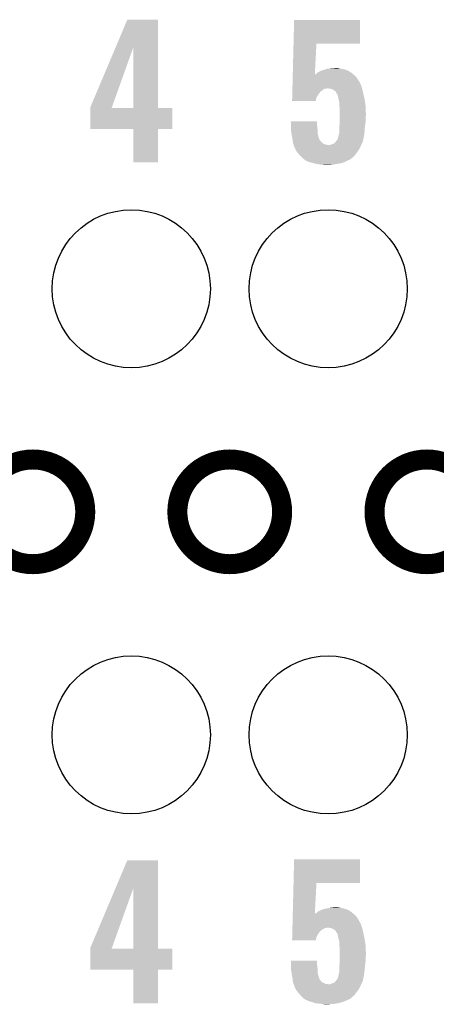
# Model space of a CAD drawing. Extents: x -1.3 to 24.2, y -3.9 to 39.2.
# Tile 23 of 30: x 9.9 to 13.1, y 21.1 to 28.6. Entities that reach past the tile are written whole.
import ezdxf

# ---------------------------------------------------------------- set-up
doc = ezdxf.new("R2010")
doc.units = 0
doc.layers.get('0').update_dxf_attribs({"linetype": 'CONTINUOUS'})
for name, color, linetype in [('HYDROGEN_2_CLICK_V100_GKO', 5, 'CONTINUOUS'), ('HYDROGEN_2_CLICK_V100_GTO', 14, 'CONTINUOUS'), ('HYDROGEN_2_CLICK_V100_GTS', 12, 'CONTINUOUS')]:
    doc.layers.add(name, color=color, linetype=linetype)

# ---------------------------------------------------------------- blocks, each defined once
blk = doc.blocks.new('ROUND_32')
blk.add_circle((0, 0), 0.602)

msp = doc.modelspace()

# ---------------------------------------------------------------- linework, layer by layer
at = {"layer": 'HYDROGEN_2_CLICK_V100_GKO', "const_width": 0.1524}
for points in [[(9.60882, 24.89962, 1), (10.40638, 24.89962, 1)], [(11.10742, 24.89962, 1), (11.90498, 24.89962, 1)], [(12.60856, 24.89962, 1), (13.40612, 24.89962, 1)]]:
    msp.add_lwpolyline(points, format="xyb", close=True, dxfattribs=at)
at = {"layer": 'HYDROGEN_2_CLICK_V100_GTO'}
for points in [[(10.637402, 28.437718), (10.726426, 28.648638), (10.960108, 28.437718), (10.9601, 28.648638)], [(10.726426, 28.648638), (10.726436, 28.64866), (10.9601, 28.648638), (10.726436, 28.64866)], [(11.991982, 28.46578), (11.99644, 28.646098), (12.496778, 28.46578), (12.4968, 28.646098)], [(11.99644, 28.646098), (11.996442, 28.64612), (12.4968, 28.646098), (11.996442, 28.64612)], [(10.444482, 27.980644), (10.637402, 28.437718), (10.608854, 27.980644), (10.772102, 28.437718)], [(10.772118, 27.97556), (10.772102, 28.437718), (10.960122, 27.97556), (10.960108, 28.437718)], [(11.986204, 28.232102), (11.991982, 28.46576), (12.154066, 28.232102), (12.166598, 28.46576)], [(11.991982, 28.46576), (11.991982, 28.46578), (12.166598, 28.46576), (12.496778, 28.46578)], [(12.263122, 28.27528), (12.278358, 28.27782), (12.354558, 28.27528), (12.336782, 28.27782)], [(12.278358, 28.27782), (12.316428, 28.280358), (12.336782, 28.27782), (12.329162, 28.280358)], [(12.316428, 28.280358), (12.316458, 28.28036), (12.329162, 28.280358), (12.316458, 28.28036)], [(11.985136, 28.18892), (11.985576, 28.206698), (12.484102, 28.18892), (12.473942, 28.206698)], [(11.985576, 28.206698), (11.98589, 28.2194), (12.473942, 28.206698), (12.46124, 28.2194)], [(11.98589, 28.2194), (11.98614, 28.229578), (12.46124, 28.2194), (12.449932, 28.229578)], [(11.98614, 28.229578), (11.986204, 28.232102), (12.153932, 28.229578), (12.15898, 28.232102)], [(12.153932, 28.229578), (12.154066, 28.232102), (12.449932, 28.229578), (12.447128, 28.232102)], [(12.15898, 28.232102), (12.16914, 28.239722), (12.447128, 28.232102), (12.43866, 28.239722)], [(12.16914, 28.239722), (12.171676, 28.242258), (12.43866, 28.239722), (12.435842, 28.242258)], [(12.171676, 28.242258), (12.176764, 28.24734), (12.435842, 28.242258), (12.427856, 28.24734)], [(12.176764, 28.24734), (12.189462, 28.25242), (12.427856, 28.24734), (12.419874, 28.25242)], [(12.189462, 28.25242), (12.202156, 28.260038), (12.419874, 28.25242), (12.407902, 28.260038)], [(12.202156, 28.260038), (12.20216, 28.26004), (12.407902, 28.260038), (12.407898, 28.26004)], [(12.20216, 28.26004), (12.217404, 28.26512), (12.407898, 28.26004), (12.393926, 28.26512)], [(12.217404, 28.26512), (12.219942, 28.265122), (12.393926, 28.26512), (12.39392, 28.265122)], [(12.219942, 28.265122), (12.235172, 28.270198), (12.39392, 28.265122), (12.37996, 28.270198)], [(12.235172, 28.270198), (12.23518, 28.2702), (12.37996, 28.270198), (12.379952, 28.2702)], [(12.23518, 28.2702), (12.247884, 28.27528), (12.379952, 28.2702), (12.354558, 28.27528)], [(11.983566, 28.12542), (11.984256, 28.153358), (12.513732, 28.12542), (12.50442, 28.153358)], [(11.984256, 28.153358), (11.984758, 28.17368), (12.50442, 28.153358), (12.49426, 28.17368)], [(11.984758, 28.17368), (11.985072, 28.186378), (12.49426, 28.17368), (12.486642, 28.186378)], [(11.985072, 28.186378), (11.985136, 28.18892), (12.486642, 28.186378), (12.484102, 28.18892)], [(11.981618, 28.046676), (11.981932, 28.059382), (12.16406, 28.046676), (12.16914, 28.059382)], [(11.981932, 28.059382), (11.98256, 28.084778), (12.16914, 28.059382), (12.184378, 28.084778)], [(11.98256, 28.084778), (11.983, 28.102558), (12.184378, 28.084778), (12.199618, 28.102558)], [(11.983, 28.102558), (11.983252, 28.11272), (12.199618, 28.102558), (12.21486, 28.11272)], [(11.983252, 28.11272), (11.983502, 28.122876), (12.21486, 28.11272), (12.227556, 28.122876)], [(11.983502, 28.12288), (11.983566, 28.12542), (12.240258, 28.12288), (12.250418, 28.12542)], [(11.983502, 28.122876), (11.983502, 28.12288), (12.227556, 28.122876), (12.240258, 28.12288)], [(12.270738, 28.12288), (12.252958, 28.12542), (12.514578, 28.12288), (12.513732, 28.12542)], [(12.28852, 28.117802), (12.270738, 28.12288), (12.515752, 28.117802), (12.514578, 28.12288)], [(12.301218, 28.110182), (12.28852, 28.117802), (12.51751, 28.110182), (12.515752, 28.117802)], [(12.311376, 28.10256), (12.301218, 28.110182), (12.51927, 28.10256), (12.51751, 28.110182)], [(12.31646, 28.092402), (12.311376, 28.10256), (12.521614, 28.092402), (12.51927, 28.10256)], [(12.318156, 28.08986), (12.31646, 28.092402), (12.5222, 28.08986), (12.521614, 28.092402)], [(12.32154, 28.08478), (12.318156, 28.08986), (12.523396, 28.08478), (12.5222, 28.08986)], [(12.326614, 28.079706), (12.32154, 28.08478), (12.52459, 28.079706), (12.523396, 28.08478)], [(12.32662, 28.077162), (12.326614, 28.079706), (12.525188, 28.077162), (12.52459, 28.079706)], [(12.3317, 28.05684), (12.32662, 28.077162), (12.52997, 28.05684), (12.525188, 28.077162)], [(12.333958, 28.04668), (12.3317, 28.05684), (12.53236, 28.04668), (12.52997, 28.05684)], [(10.44448, 27.975588), (10.444482, 27.980644), (10.60705, 27.975588), (10.608854, 27.980644)], [(11.98118, 28.028922), (11.981618, 28.046676), (12.161502, 28.028922), (12.16406, 28.046676)], [(12.1615, 28.0289), (11.98118, 28.028922), (12.1615, 28.0289), (12.161502, 28.028922)], [(12.33678, 28.03398), (12.333958, 28.04668), (12.534266, 28.03398), (12.53236, 28.04668)], [(12.34186, 28.008582), (12.33678, 28.03398), (12.538076, 28.008582), (12.534266, 28.03398)], [(12.34186, 27.995878), (12.34186, 28.008582), (12.53998, 27.995878), (12.538076, 28.008582)], [(12.34186, 27.983182), (12.34186, 27.995878), (12.540534, 27.983182), (12.53998, 27.995878)], [(12.3444, 27.96286), (12.34186, 27.983182), (12.541416, 27.96286), (12.540534, 27.983182)], [(10.44448, 27.97556), (10.44448, 27.975588), (10.772118, 27.97556), (10.60705, 27.975588)], [(10.44448, 27.975538), (10.44448, 27.97556), (11.06932, 27.975538), (10.960122, 27.97556)], [(10.44448, 27.815562), (10.44448, 27.975538), (11.069298, 27.815562), (11.06932, 27.975538)], [(12.3444, 27.93746), (12.3444, 27.96286), (12.54252, 27.93746), (12.541416, 27.96286)], [(12.3444, 27.91714), (12.3444, 27.93746), (12.54252, 27.91714), (12.54252, 27.93746)], [(12.3444, 27.894278), (12.3444, 27.91714), (12.53998, 27.894278), (12.54252, 27.91714)], [(11.971044, 27.873938), (11.971042, 27.873958), (12.17168, 27.873938), (11.971042, 27.873958)], [(11.972932, 27.84348), (11.971044, 27.873938), (12.17168, 27.84348), (12.17168, 27.873938)], [(11.97356, 27.83332), (11.972932, 27.84348), (12.17281, 27.83332), (12.17168, 27.84348)], [(11.97356, 27.82062), (11.97356, 27.83332), (12.17422, 27.82062), (12.17281, 27.83332)], [(12.34186, 27.84602), (12.343834, 27.863798), (12.537244, 27.84602), (12.53998, 27.863798)], [(12.34186, 27.830782), (12.34186, 27.84602), (12.5349, 27.830782), (12.537244, 27.84602)], [(12.34186, 27.792682), (12.34186, 27.830782), (12.53236, 27.792682), (12.5349, 27.830782)], [(12.343834, 27.863798), (12.3444, 27.868882), (12.53998, 27.863798), (12.53998, 27.868882)], [(12.3444, 27.868882), (12.3444, 27.894278), (12.53998, 27.868882), (12.53998, 27.894278)], [(10.772118, 27.81554), (10.44448, 27.815562), (11.069298, 27.81554), (11.069298, 27.815562)], [(10.77212, 27.815518), (10.772118, 27.81554), (10.9601, 27.815518), (11.069298, 27.81554)], [(10.77214, 27.561562), (10.77212, 27.815518), (10.960078, 27.561562), (10.9601, 27.815518)], [(11.97356, 27.800302), (11.97356, 27.82062), (12.175416, 27.800302), (12.17422, 27.82062)], [(11.977078, 27.777438), (11.97356, 27.800302), (12.17676, 27.777438), (12.175416, 27.800302)], [(11.97864, 27.76728), (11.977078, 27.777438), (12.17902, 27.76728), (12.17676, 27.777438)], [(11.981182, 27.754578), (11.97864, 27.76728), (12.181842, 27.754578), (12.17902, 27.76728)], [(11.98372, 27.741878), (11.981182, 27.754578), (12.187284, 27.741878), (12.181842, 27.754578)], [(12.329162, 27.741882), (12.332546, 27.757122), (12.523762, 27.741882), (12.52728, 27.757122)], [(12.332546, 27.757122), (12.33424, 27.76474), (12.52728, 27.757122), (12.528368, 27.76474)], [(12.33424, 27.76474), (12.341858, 27.79268), (12.528368, 27.76474), (12.53236, 27.79268)], [(12.341858, 27.79268), (12.34186, 27.792682), (12.53236, 27.79268), (12.53236, 27.792682)], [(11.984356, 27.736796), (11.98372, 27.741878), (12.18946, 27.736796), (12.187284, 27.741878)], [(11.984674, 27.734256), (11.984356, 27.736796), (12.189462, 27.734256), (12.18946, 27.736796)], [(11.985308, 27.72918), (11.984674, 27.734256), (12.192002, 27.72918), (12.189462, 27.734256)], [(11.98626, 27.72156), (11.985308, 27.72918), (12.199624, 27.72156), (12.192002, 27.72918)], [(11.988438, 27.70632), (11.98626, 27.72156), (12.214864, 27.70632), (12.199624, 27.72156)], [(11.9888, 27.703784), (11.988438, 27.70632), (12.221204, 27.703784), (12.214864, 27.70632)], [(11.993876, 27.696166), (11.9888, 27.703784), (12.24025, 27.696166), (12.221204, 27.703784)], [(11.993878, 27.69616), (11.993876, 27.696166), (12.240264, 27.69616), (12.24025, 27.696166)], [(11.99388, 27.69362), (11.993878, 27.69616), (12.258042, 27.69362), (12.240264, 27.69616)], [(11.99388, 27.691084), (11.99388, 27.69362), (12.505872, 27.691084), (12.50696, 27.69362)], [(11.999978, 27.675838), (11.99388, 27.691084), (12.49934, 27.675838), (12.505872, 27.691084)], [(12.258042, 27.69362), (12.265662, 27.693622), (12.50696, 27.69362), (12.50696, 27.693622)], [(12.265662, 27.693622), (12.2809, 27.6987), (12.50696, 27.693622), (12.5095, 27.6987)], [(12.2809, 27.6987), (12.30122, 27.706324), (12.5095, 27.6987), (12.513312, 27.706324)], [(12.30122, 27.706324), (12.31391, 27.719016), (12.513312, 27.706324), (12.519658, 27.719016)], [(12.31391, 27.719016), (12.31646, 27.721566), (12.519658, 27.719016), (12.519658, 27.721566)], [(12.31646, 27.721566), (12.316464, 27.724098), (12.519658, 27.721566), (12.51966, 27.724098)], [(12.316464, 27.724098), (12.316466, 27.724106), (12.51966, 27.724098), (12.51966, 27.724106)], [(12.316466, 27.724106), (12.324082, 27.731724), (12.51966, 27.724106), (12.521418, 27.731724)], [(12.324082, 27.731724), (12.329162, 27.741882), (12.521418, 27.731724), (12.523762, 27.741882)], [(12.00404, 27.66568), (11.999978, 27.675838), (12.493696, 27.66568), (12.49934, 27.675838)], [(12.011098, 27.652978), (12.00404, 27.66568), (12.48664, 27.652978), (12.493696, 27.66568)], [(12.016738, 27.642822), (12.011098, 27.652978), (12.479022, 27.642822), (12.48664, 27.652978)], [(12.02545, 27.63266), (12.016738, 27.642822), (12.4714, 27.63266), (12.479022, 27.642822)], [(12.03198, 27.62504), (12.02545, 27.63266), (12.465472, 27.62504), (12.4714, 27.63266)], [(12.04468, 27.6098), (12.03198, 27.62504), (12.45362, 27.6098), (12.465472, 27.62504)], [(12.05738, 27.597102), (12.04468, 27.6098), (12.439334, 27.597102), (12.45362, 27.6098)], [(10.960078, 27.56154), (10.77214, 27.561562), (10.960078, 27.56154), (10.960078, 27.561562)], [(12.067538, 27.58948), (12.05738, 27.597102), (12.43076, 27.58948), (12.439334, 27.597102)], [(12.067542, 27.589478), (12.067538, 27.58948), (12.430758, 27.589478), (12.43076, 27.58948)], [(12.075162, 27.58186), (12.067542, 27.589478), (12.418062, 27.58186), (12.430758, 27.589478)], [(12.0777, 27.579322), (12.075162, 27.58186), (12.411716, 27.579322), (12.418062, 27.58186)], [(12.082784, 27.57678), (12.0777, 27.579322), (12.40536, 27.57678), (12.411716, 27.579322)], [(12.1031, 27.56662), (12.082784, 27.57678), (12.38504, 27.56662), (12.40536, 27.57678)], [(12.140354, 27.55646), (12.1031, 27.56662), (12.359638, 27.55646), (12.38504, 27.56662)], [(12.15898, 27.55138), (12.140354, 27.55646), (12.32916, 27.55138), (12.359638, 27.55646)], [(12.18692, 27.5463), (12.15898, 27.55138), (12.30376, 27.5463), (12.32916, 27.55138)], [(12.21232, 27.54376), (12.18692, 27.5463), (12.29106, 27.54376), (12.30376, 27.5463)], [(12.2301, 27.54122), (12.21232, 27.54376), (12.250422, 27.54122), (12.29106, 27.54376)], [(10.63633, 22.03184), (10.726426, 22.245298), (10.960108, 22.03184), (10.9601, 22.245298)], [(10.726426, 22.245298), (10.726436, 22.24532), (10.9601, 22.245298), (10.726436, 22.24532)], [(11.991982, 22.0726), (11.99644, 22.252918), (12.496778, 22.0726), (12.4968, 22.252918)], [(11.99644, 22.252918), (11.996442, 22.25294), (12.4968, 22.252918), (11.996442, 22.25294)], [(11.986204, 21.838922), (11.991982, 22.07258), (12.154066, 21.838922), (12.166598, 22.07258)], [(11.991982, 22.07258), (11.991982, 22.0726), (12.166598, 22.07258), (12.496778, 22.0726)], [(10.444482, 21.577304), (10.63633, 22.03184), (10.608864, 21.577304), (10.772102, 22.03184)], [(10.772118, 21.57222), (10.772102, 22.03184), (10.960122, 21.57222), (10.960108, 22.03184)], [(11.98589, 21.82622), (11.98614, 21.836398), (12.46124, 21.82622), (12.449932, 21.836398)], [(11.98614, 21.836398), (11.986204, 21.838922), (12.153932, 21.836398), (12.15898, 21.838922)], [(12.153932, 21.836398), (12.154066, 21.838922), (12.449932, 21.836398), (12.447128, 21.838922)], [(12.15898, 21.838922), (12.16914, 21.846542), (12.447128, 21.838922), (12.43866, 21.846542)], [(12.16914, 21.846542), (12.171676, 21.849078), (12.43866, 21.846542), (12.435842, 21.849078)], [(12.171676, 21.849078), (12.176764, 21.85416), (12.435842, 21.849078), (12.427856, 21.85416)], [(12.176764, 21.85416), (12.189462, 21.85924), (12.427856, 21.85416), (12.419874, 21.85924)], [(12.189462, 21.85924), (12.202156, 21.866858), (12.419874, 21.85924), (12.407902, 21.866858)], [(12.202156, 21.866858), (12.20216, 21.86686), (12.407902, 21.866858), (12.407898, 21.86686)], [(12.20216, 21.86686), (12.217404, 21.87194), (12.407898, 21.86686), (12.393926, 21.87194)], [(12.217404, 21.87194), (12.219942, 21.871942), (12.393926, 21.87194), (12.39392, 21.871942)], [(12.219942, 21.871942), (12.235174, 21.877018), (12.39392, 21.871942), (12.37996, 21.877018)], [(12.235174, 21.877018), (12.235182, 21.87702), (12.37996, 21.877018), (12.379952, 21.87702)], [(12.235182, 21.87702), (12.24788, 21.87956), (12.379952, 21.87702), (12.367256, 21.87956)], [(12.24788, 21.87956), (12.263118, 21.8821), (12.367256, 21.87956), (12.354558, 21.8821)], [(12.263118, 21.8821), (12.278358, 21.88464), (12.354558, 21.8821), (12.336782, 21.88464)], [(12.278358, 21.88464), (12.316428, 21.887178), (12.336782, 21.88464), (12.329162, 21.887178)], [(12.316428, 21.887178), (12.316458, 21.88718), (12.329162, 21.887178), (12.316458, 21.88718)], [(11.983566, 21.73224), (11.984256, 21.760178), (12.513732, 21.73224), (12.50442, 21.760178)], [(11.984256, 21.760178), (11.984696, 21.77796), (12.50442, 21.760178), (12.49426, 21.77796)], [(11.984696, 21.77796), (11.98501, 21.790662), (12.49426, 21.77796), (12.48664, 21.790662)], [(11.98501, 21.790662), (11.985136, 21.79574), (12.48664, 21.790662), (12.4841, 21.79574)], [(11.985136, 21.79574), (11.985576, 21.813518), (12.4841, 21.79574), (12.473942, 21.813518)], [(11.985576, 21.813518), (11.98589, 21.82622), (12.473942, 21.813518), (12.46124, 21.82622)], [(11.981932, 21.6662), (11.98256, 21.691598), (12.16914, 21.6662), (12.184378, 21.691598)], [(11.98256, 21.691598), (11.983, 21.709378), (12.184378, 21.691598), (12.199618, 21.709378)], [(11.983, 21.709378), (11.983252, 21.719542), (12.199618, 21.709378), (12.21486, 21.719542)], [(11.983252, 21.719542), (11.98344, 21.72716), (12.21486, 21.719542), (12.227558, 21.72716)], [(11.98344, 21.72716), (11.983502, 21.7297), (12.227558, 21.72716), (12.24026, 21.7297)], [(11.983502, 21.7297), (11.983566, 21.73224), (12.24026, 21.7297), (12.250418, 21.73224)], [(12.270738, 21.7297), (12.252958, 21.73224), (12.514578, 21.7297), (12.513732, 21.73224)], [(12.28852, 21.724622), (12.270738, 21.7297), (12.515752, 21.724622), (12.514578, 21.7297)], [(12.301218, 21.717002), (12.28852, 21.724622), (12.51751, 21.717002), (12.515752, 21.724622)], [(12.311376, 21.70938), (12.301218, 21.717002), (12.51927, 21.70938), (12.51751, 21.717002)], [(12.31646, 21.699222), (12.311376, 21.70938), (12.521614, 21.699222), (12.51927, 21.70938)], [(12.318156, 21.69668), (12.31646, 21.699222), (12.5222, 21.69668), (12.521614, 21.699222)], [(12.32154, 21.6916), (12.318156, 21.69668), (12.52333, 21.6916), (12.5222, 21.69668)], [(12.326614, 21.686526), (12.32154, 21.6916), (12.524458, 21.686526), (12.52333, 21.6916)], [(12.32662, 21.683982), (12.326614, 21.686526), (12.525022, 21.683982), (12.524458, 21.686526)], [(12.3317, 21.66366), (12.32662, 21.683982), (12.529538, 21.66366), (12.525022, 21.683982)], [(11.98118, 21.635742), (11.981556, 21.65096), (12.161504, 21.635742), (12.16406, 21.65096)], [(12.161502, 21.63572), (11.98118, 21.635742), (12.161502, 21.63572), (12.161504, 21.635742)], [(11.981556, 21.65096), (11.981932, 21.6662), (12.16406, 21.65096), (12.16914, 21.6662)], [(12.33424, 21.65096), (12.3317, 21.66366), (12.53236, 21.65096), (12.529538, 21.66366)], [(12.33678, 21.63826), (12.33424, 21.65096), (12.534266, 21.63826), (12.53236, 21.65096)], [(12.34186, 21.615402), (12.33678, 21.63826), (12.537694, 21.615402), (12.534266, 21.63826)], [(12.34186, 21.600158), (12.34186, 21.615402), (12.53998, 21.600158), (12.537694, 21.615402)], [(10.44448, 21.572248), (10.444482, 21.577304), (10.60705, 21.572248), (10.608864, 21.577304)], [(10.44448, 21.57222), (10.44448, 21.572248), (10.772118, 21.57222), (10.60705, 21.572248)], [(10.44448, 21.572198), (10.44448, 21.57222), (11.06932, 21.572198), (10.960122, 21.57222)], [(10.44448, 21.412222), (10.44448, 21.572198), (11.069298, 21.412222), (11.06932, 21.572198)], [(12.34186, 21.590002), (12.34186, 21.600158), (12.540442, 21.590002), (12.53998, 21.600158)], [(12.3444, 21.56968), (12.34186, 21.590002), (12.541366, 21.56968), (12.540442, 21.590002)], [(12.3444, 21.54428), (12.3444, 21.56968), (12.54252, 21.54428), (12.541366, 21.56968)], [(12.3444, 21.52396), (12.3444, 21.54428), (12.54252, 21.52396), (12.54252, 21.54428)], [(11.971044, 21.480758), (11.971042, 21.480778), (12.17168, 21.480758), (11.971042, 21.480778)], [(11.973088, 21.44776), (11.971044, 21.480758), (12.17168, 21.44776), (12.17168, 21.480758)], [(12.34186, 21.45284), (12.343834, 21.47062), (12.53744, 21.45284), (12.53998, 21.47062)], [(12.34186, 21.43506), (12.34186, 21.45284), (12.5349, 21.43506), (12.53744, 21.45284)], [(12.343834, 21.47062), (12.3444, 21.475702), (12.53998, 21.47062), (12.53998, 21.475702)], [(12.3444, 21.498562), (12.3444, 21.52396), (12.53998, 21.498562), (12.54252, 21.52396)], [(12.3444, 21.475702), (12.3444, 21.498562), (12.53998, 21.475702), (12.53998, 21.498562)], [(10.772118, 21.4122), (10.44448, 21.412222), (11.069298, 21.4122), (11.069298, 21.412222)], [(10.77212, 21.412178), (10.772118, 21.4122), (10.9601, 21.412178), (11.069298, 21.4122)], [(10.77214, 21.155682), (10.77212, 21.412178), (10.960078, 21.155682), (10.9601, 21.412178)], [(11.97356, 21.44014), (11.973088, 21.44776), (12.172634, 21.44014), (12.17168, 21.44776)], [(11.97356, 21.42744), (11.97356, 21.44014), (12.17422, 21.42744), (12.172634, 21.44014)], [(11.97356, 21.407122), (11.97356, 21.42744), (12.175416, 21.407122), (12.17422, 21.42744)], [(11.977078, 21.384258), (11.97356, 21.407122), (12.17676, 21.384258), (12.175416, 21.407122)], [(11.97864, 21.3741), (11.977078, 21.384258), (12.17902, 21.3741), (12.17676, 21.384258)], [(12.33424, 21.37156), (12.341858, 21.3995), (12.528368, 21.37156), (12.53236, 21.3995)], [(12.341858, 21.3995), (12.34186, 21.399502), (12.53236, 21.3995), (12.53236, 21.399502)], [(12.34186, 21.399502), (12.34186, 21.43506), (12.53236, 21.399502), (12.5349, 21.43506)], [(11.981182, 21.361398), (11.97864, 21.3741), (12.181842, 21.361398), (12.17902, 21.3741)], [(11.98372, 21.348698), (11.981182, 21.361398), (12.187284, 21.348698), (12.181842, 21.361398)], [(11.984356, 21.343616), (11.98372, 21.348698), (12.18946, 21.343616), (12.187284, 21.348698)], [(11.984674, 21.341076), (11.984356, 21.343616), (12.189462, 21.341076), (12.18946, 21.343616)], [(11.985308, 21.336), (11.984674, 21.341076), (12.192002, 21.336), (12.189462, 21.341076)], [(11.985944, 21.330918), (11.985308, 21.336), (12.19708, 21.330918), (12.192002, 21.336)], [(11.98626, 21.32838), (11.985944, 21.330918), (12.198984, 21.32838), (12.19708, 21.330918)], [(11.98735, 21.320758), (11.98626, 21.32838), (12.204702, 21.320758), (12.198984, 21.32838)], [(11.988438, 21.31314), (11.98735, 21.320758), (12.21486, 21.31314), (12.204702, 21.320758)], [(11.9888, 21.310604), (11.988438, 21.31314), (12.221202, 21.310604), (12.21486, 21.31314)], [(11.993876, 21.302986), (11.9888, 21.310604), (12.24025, 21.302986), (12.221202, 21.310604)], [(11.993878, 21.30298), (11.993876, 21.302986), (12.240264, 21.30298), (12.24025, 21.302986)], [(11.99388, 21.30044), (11.993878, 21.30298), (12.258042, 21.30044), (12.240264, 21.30298)], [(12.265662, 21.300442), (12.2809, 21.30552), (12.50696, 21.300442), (12.5095, 21.30552)], [(12.2809, 21.30552), (12.30122, 21.313144), (12.5095, 21.30552), (12.513312, 21.313144)], [(12.30122, 21.313144), (12.31391, 21.325836), (12.513312, 21.313144), (12.519658, 21.325836)], [(12.31391, 21.325836), (12.31646, 21.328386), (12.519658, 21.325836), (12.519658, 21.328386)], [(12.31646, 21.328386), (12.316464, 21.330918), (12.519658, 21.328386), (12.51966, 21.330918)], [(12.316464, 21.330918), (12.316466, 21.330926), (12.51966, 21.330918), (12.51966, 21.330926)], [(12.316466, 21.330926), (12.32408, 21.33854), (12.51966, 21.330926), (12.521418, 21.33854)], [(12.32408, 21.33854), (12.329162, 21.346162), (12.521418, 21.33854), (12.523176, 21.346162)], [(12.329162, 21.346162), (12.332716, 21.363942), (12.523176, 21.346162), (12.52728, 21.363942)], [(12.332716, 21.363942), (12.33424, 21.37156), (12.52728, 21.363942), (12.528368, 21.37156)], [(11.99388, 21.297904), (11.99388, 21.30044), (12.505872, 21.297904), (12.50696, 21.30044)], [(11.999978, 21.282658), (11.99388, 21.297904), (12.49934, 21.282658), (12.505872, 21.297904)], [(12.00404, 21.2725), (11.999978, 21.282658), (12.493696, 21.2725), (12.49934, 21.282658)], [(12.011098, 21.259798), (12.00404, 21.2725), (12.48664, 21.259798), (12.493696, 21.2725)], [(12.016738, 21.249642), (12.011098, 21.259798), (12.479022, 21.249642), (12.48664, 21.259798)], [(12.02545, 21.23948), (12.016738, 21.249642), (12.4714, 21.23948), (12.479022, 21.249642)], [(12.03198, 21.23186), (12.02545, 21.23948), (12.465472, 21.23186), (12.4714, 21.23948)], [(12.04468, 21.21662), (12.03198, 21.23186), (12.45362, 21.21662), (12.465472, 21.23186)], [(12.258042, 21.30044), (12.265662, 21.300442), (12.50696, 21.30044), (12.50696, 21.300442)], [(10.960078, 21.15566), (10.77214, 21.155682), (10.960078, 21.15566), (10.960078, 21.155682)], [(12.065006, 21.196294), (12.04468, 21.21662), (12.43076, 21.196294), (12.45362, 21.21662)], [(12.067538, 21.193762), (12.065006, 21.196294), (12.430746, 21.193762), (12.43076, 21.196294)], [(12.067548, 21.193756), (12.067538, 21.193762), (12.430746, 21.193756), (12.430746, 21.193762)], [(12.07516, 21.18868), (12.067548, 21.193756), (12.418058, 21.18868), (12.430746, 21.193756)], [(12.0777, 21.186142), (12.07516, 21.18868), (12.413828, 21.186142), (12.418058, 21.18868)], [(12.087864, 21.18106), (12.0777, 21.186142), (12.405362, 21.18106), (12.413828, 21.186142)], [(12.1031, 21.17344), (12.087864, 21.18106), (12.38504, 21.17344), (12.405362, 21.18106)], [(12.13104, 21.165818), (12.1031, 21.17344), (12.365982, 21.165818), (12.38504, 21.17344)], [(12.138022, 21.16328), (12.13104, 21.165818), (12.359638, 21.16328), (12.365982, 21.165818)], [(12.158978, 21.155662), (12.138022, 21.16328), (12.329166, 21.155662), (12.359638, 21.16328)], [(12.159, 21.15566), (12.158978, 21.155662), (12.329158, 21.15566), (12.329166, 21.155662)], [(12.18692, 21.15312), (12.159, 21.15566), (12.310108, 21.15312), (12.329158, 21.15566)], [(12.21232, 21.15058), (12.18692, 21.15312), (12.29106, 21.15058), (12.310108, 21.15312)], [(12.2301, 21.14804), (12.21232, 21.15058), (12.250422, 21.14804), (12.29106, 21.15058)]]:
    msp.add_solid(points, dxfattribs=at)

# ---------------------------------------------------------------- block references
at = {"layer": 'HYDROGEN_2_CLICK_V100_GTS'}
for p in [(10.7569, 26.59888), (12.2555, 26.59888), (10.7569, 23.20036), (12.2555, 23.20036)]:
    msp.add_blockref('ROUND_32', p, dxfattribs=at)

doc.saveas('drawing.dxf')
